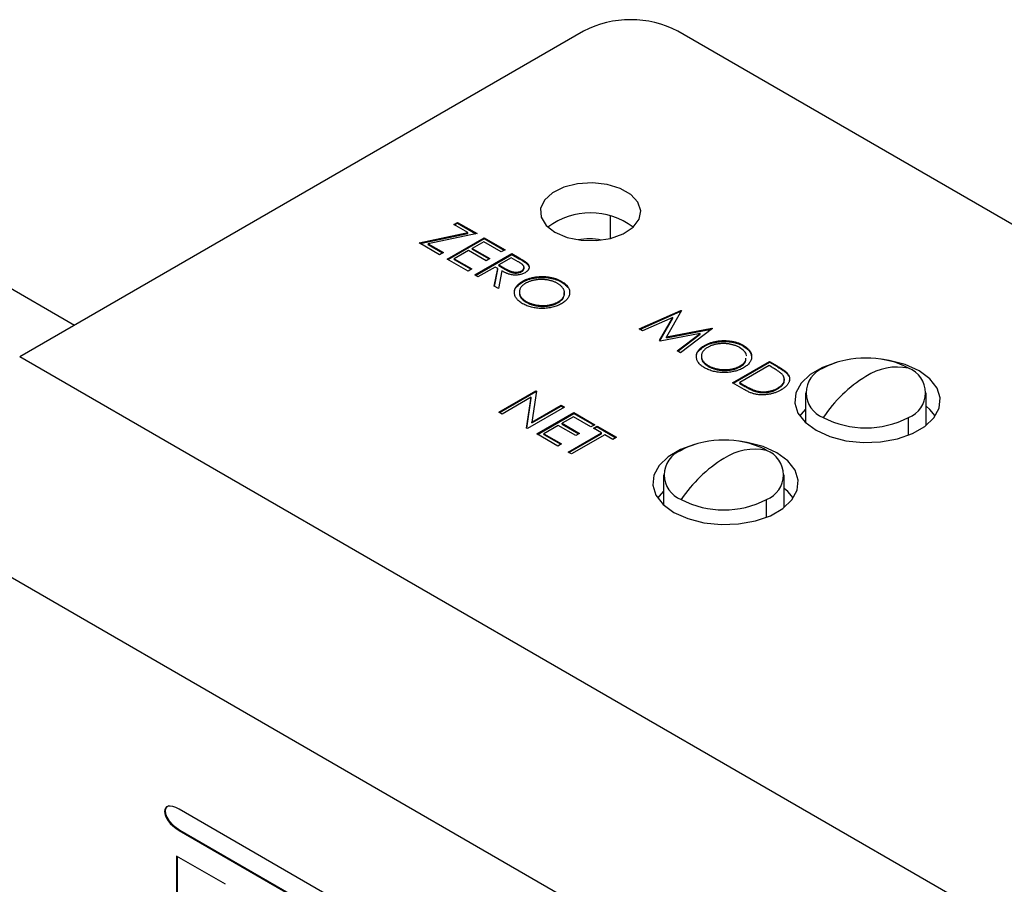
# Model space of a CAD drawing. Header units: millimetres. Extents: x 61 to 414, y 33 to 258.
# Tile 34 of 42: x 329 to 353, y 236 to 258. Entities that reach past the tile are written whole.
import ezdxf

# ---------------------------------------------------------------- set-up
doc = ezdxf.new("R2010")
doc.units = ezdxf.units.MM

msp = doc.modelspace()

# ---------------------------------------------------------------- linework, layer by layer
at = {"color": 7, "linetype": 'Continuous', "lineweight": 25}
for p, q in [((342.855, 258.028), (328.604, 249.801)), ((396.737, 228.302), (345.244, 258.028)), ((339.579, 253.143), (339.675, 253.199)), ((339.597, 253.133), (339.675, 253.178)), ((339.675, 253.199), (340.166, 252.915)), ((339.675, 253.178), (339.675, 253.199)), ((339.675, 253.178), (340.14, 252.909)), ((343.529, 253.364), (343.529, 252.79)), ((338.703, 252.68), (339.935, 252.938)), ((338.73, 252.664), (339.935, 252.917)), ((339.935, 252.938), (339.579, 253.143)), ((339.935, 252.917), (339.935, 252.938)), ((339.219, 252.382), (338.703, 252.68)), ((340.166, 252.915), (338.935, 252.657)), ((339.411, 252.271), (340.346, 252.811)), ((339.429, 252.261), (340.346, 252.79)), ((340.334, 252.707), (340.047, 252.541)), ((340.778, 252.451), (340.334, 252.707)), ((340.346, 252.811), (340.874, 252.507)), ((340.346, 252.79), (340.346, 252.811)), ((340.346, 252.79), (340.856, 252.496)), ((338.935, 252.657), (339.315, 252.437)), ((338.935, 252.636), (338.935, 252.657)), ((338.935, 252.636), (339.297, 252.427)), ((339.315, 252.437), (339.219, 252.382)), ((339.951, 252.486), (339.591, 252.278)), ((340.394, 252.23), (339.951, 252.486)), ((340.047, 252.541), (340.49, 252.285)), ((340.047, 252.52), (340.047, 252.541)), ((340.047, 252.52), (340.472, 252.275)), ((340.874, 252.507), (340.778, 252.451)), ((339.939, 251.967), (339.411, 252.271)), ((339.591, 252.278), (340.035, 252.022)), ((339.591, 252.257), (339.591, 252.278)), ((339.591, 252.257), (340.017, 252.012)), ((340.107, 251.87), (341.042, 252.41)), ((340.124, 251.859), (341.042, 252.389)), ((340.49, 252.285), (340.394, 252.23)), ((341.03, 252.306), (340.718, 252.126)), ((341.205, 252.205), (341.03, 252.306)), ((341.042, 252.41), (341.229, 252.302)), ((341.042, 252.389), (341.042, 252.41)), ((341.042, 252.389), (341.229, 252.281)), ((341.229, 252.281), (341.229, 252.302)), ((341.428, 252.151), (341.428, 252.172)), ((327.686, 251.934), (329.992, 250.602)), ((340.035, 252.022), (339.939, 251.967)), ((340.622, 252.07), (340.19, 251.821)), ((340.602, 251.583), (340.69, 252.031)), ((340.606, 251.581), (340.69, 252.01)), ((340.69, 252.031), (340.622, 252.07)), ((340.69, 252.01), (340.69, 252.031)), ((340.794, 251.971), (340.706, 251.523)), ((340.718, 252.126), (340.888, 252.026)), ((340.718, 252.105), (340.718, 252.126)), ((340.718, 252.105), (340.888, 252.005)), ((340.888, 252.005), (340.888, 252.026)), ((341.296, 251.954), (341.296, 251.975)), ((340.19, 251.821), (340.107, 251.87)), ((341.314, 251.687), (341.314, 251.708)), ((342.295, 251.693), (342.295, 251.714)), ((340.706, 251.523), (340.602, 251.583)), ((341.412, 251.178), (341.412, 251.199)), ((342.218, 251.171), (342.218, 251.191)), ((344.264, 250.506), (345.323, 250.975)), ((344.285, 250.495), (345.323, 250.954)), ((345.335, 250.968), (344.954, 250.302)), ((345.323, 250.975), (345.335, 250.968)), ((345.323, 250.954), (345.323, 250.975)), ((345.323, 250.954), (345.326, 250.953)), ((345.113, 250.795), (344.349, 250.457)), ((344.777, 250.21), (345.113, 250.795)), ((344.786, 250.205), (345.113, 250.775)), ((345.113, 250.775), (345.113, 250.795)), ((344.349, 250.457), (344.264, 250.506)), ((344.954, 250.302), (346.106, 250.523)), ((344.954, 250.281), (346.098, 250.5)), ((346.118, 250.516), (345.308, 249.904)), ((346.106, 250.523), (346.118, 250.516)), ((346.106, 250.507), (346.106, 250.523)), ((344.796, 250.199), (344.777, 250.21)), ((345.806, 250.393), (344.796, 250.199)), ((344.954, 250.281), (344.954, 250.302)), ((345.224, 249.952), (345.806, 250.393)), ((345.239, 249.943), (345.806, 250.372)), ((345.806, 250.372), (345.806, 250.393)), ((345.308, 249.904), (345.224, 249.952)), ((345.915, 250.068), (345.915, 250.089)), ((346.897, 250.074), (346.897, 250.094)), ((382.485, 218.695), (328.604, 249.801)), ((346.627, 249.142), (347.562, 249.682)), ((347.562, 249.682), (347.751, 249.573)), ((347.562, 249.662), (347.562, 249.682)), ((346.013, 249.559), (346.013, 249.58)), ((346.645, 249.132), (347.562, 249.662)), ((347.55, 249.579), (346.807, 249.149)), ((346.819, 249.551), (346.819, 249.572)), ((347.616, 249.541), (347.55, 249.579)), ((347.562, 249.662), (347.751, 249.553)), ((347.751, 249.553), (347.751, 249.573)), ((348.014, 249.362), (348.014, 249.383)), ((340.72, 248.405), (341.655, 248.945)), ((341.673, 248.935), (341.555, 248.153)), ((341.655, 248.945), (341.673, 248.935)), ((341.655, 248.924), (341.655, 248.945)), ((346.917, 248.975), (346.627, 249.142)), ((346.807, 249.149), (346.914, 249.087)), ((346.807, 249.129), (346.807, 249.149)), ((346.807, 249.129), (346.914, 249.067)), ((346.914, 249.067), (346.914, 249.087)), ((347.205, 248.926), (347.205, 248.947)), ((347.766, 248.99), (347.766, 249.011)), ((340.738, 248.395), (341.655, 248.924)), ((341.539, 248.781), (340.804, 248.356)), ((341.42, 248.001), (341.539, 248.781)), ((341.423, 247.999), (341.539, 248.76)), ((341.539, 248.76), (341.539, 248.781)), ((341.655, 248.924), (341.67, 248.916)), ((348.473, 248.89), (348.473, 248.137)), ((351.521, 248.065), (351.521, 248.89)), ((342.375, 248.53), (341.44, 247.99)), ((341.555, 248.153), (342.291, 248.578)), ((341.555, 248.132), (342.291, 248.557)), ((342.291, 248.578), (342.375, 248.53)), ((342.291, 248.557), (342.291, 248.578)), ((342.291, 248.557), (342.357, 248.519)), ((340.804, 248.356), (340.72, 248.405)), ((341.679, 247.851), (342.615, 248.391)), ((341.697, 247.841), (342.615, 248.37)), ((342.603, 248.287), (342.315, 248.121)), ((343.047, 248.031), (342.603, 248.287)), ((342.615, 248.391), (343.143, 248.086)), ((342.615, 248.37), (342.615, 248.391)), ((342.615, 248.37), (343.125, 248.076)), ((351.075, 247.817), (351.075, 248.268)), ((341.44, 247.99), (341.42, 248.001)), ((341.555, 248.132), (341.555, 248.153)), ((342.219, 248.066), (341.859, 247.858)), ((342.663, 247.81), (342.219, 248.066)), ((342.315, 248.121), (342.759, 247.865)), ((342.315, 248.1), (342.315, 248.121)), ((342.315, 248.1), (342.741, 247.855)), ((343.143, 248.086), (343.047, 248.031)), ((343.107, 247.996), (343.203, 248.052)), ((343.311, 247.879), (343.107, 247.996)), ((343.125, 247.986), (343.203, 248.031)), ((343.203, 248.052), (343.694, 247.768)), ((343.203, 248.031), (343.203, 248.052)), ((343.203, 248.031), (343.676, 247.758)), ((342.207, 247.546), (341.679, 247.851)), ((341.859, 247.858), (342.303, 247.602)), ((341.859, 247.837), (341.859, 247.858)), ((341.859, 247.837), (342.285, 247.591)), ((342.471, 247.394), (343.311, 247.879)), ((342.489, 247.384), (343.311, 247.858)), ((343.394, 247.83), (342.555, 247.346)), ((342.759, 247.865), (342.663, 247.81)), ((343.311, 247.858), (343.311, 247.879)), ((343.598, 247.713), (343.394, 247.83)), ((343.694, 247.768), (343.598, 247.713)), ((342.303, 247.602), (342.207, 247.546)), ((342.555, 247.346), (342.471, 247.394)), ((344.881, 246.816), (344.881, 246.064)), ((347.929, 245.992), (347.929, 246.816)), ((347.483, 245.744), (347.483, 246.194)), ((380.016, 214.418), (326.134, 245.523)), ((372.751, 215.211), (332.635, 238.37)), ((332.653, 237.843), (332.635, 237.833)), ((332.635, 237.833), (372.751, 214.675)), ((332.653, 237.843), (372.769, 214.685)), ((332.57, 237.185), (332.571, 234.108)), ((333.805, 236.473), (332.57, 237.185)), ((332.588, 237.175), (332.589, 234.118))]:
    msp.add_line(p, q, dxfattribs=at)
at = {"color": 7, "linetype": 'Continuous', "lineweight": 25, "flags": 128}
for points in [[(342.137, 252.947), (342.441, 252.818), (342.799, 252.745), (343.177, 252.737), (343.543, 252.794), (343.863, 252.91), (344.11, 253.076), (344.262, 253.276), (344.304, 253.493), (344.234, 253.708), (344.057, 253.901), (343.789, 254.056), (343.454, 254.158), (343.082, 254.199), (342.706, 254.174), (342.359, 254.087), (342.072, 253.944), (341.871, 253.759), (341.773, 253.548), (341.787, 253.33), (341.912, 253.123), (342.137, 252.947)], [(348.737, 247.945), (349.087, 247.787), (349.492, 247.681), (349.928, 247.635), (350.371, 247.651), (350.795, 247.727), (351.175, 247.86), (351.489, 248.041), (351.719, 248.26), (351.851, 248.505), (351.878, 248.761), (351.798, 249.013), (351.615, 249.246), (351.342, 249.448), (350.992, 249.606), (350.587, 249.711), (350.391, 249.74)], [(349.255, 249.658), (348.904, 249.533), (348.59, 249.352), (348.36, 249.133), (348.228, 248.888), (348.201, 248.632), (348.281, 248.38), (348.464, 248.146), (348.737, 247.945)], [(348.473, 248.478), (348.36, 248.355), (348.326, 248.308)], [(351.753, 248.308), (351.615, 248.469), (351.521, 248.55)], [(345.663, 247.584), (345.312, 247.46), (344.998, 247.278), (344.768, 247.059), (344.636, 246.814), (344.609, 246.559), (344.689, 246.306), (344.871, 246.073), (345.145, 245.871)], [(345.145, 245.871), (345.495, 245.713), (345.9, 245.608), (346.336, 245.562), (346.779, 245.577), (347.203, 245.653), (347.583, 245.786), (347.897, 245.967), (348.127, 246.186), (348.259, 246.431), (348.286, 246.687), (348.206, 246.939), (348.023, 247.173), (347.75, 247.374), (347.4, 247.532), (346.995, 247.638), (346.799, 247.666)], [(348.161, 246.234), (348.023, 246.395), (347.929, 246.476)], [(344.881, 246.404), (344.768, 246.281), (344.734, 246.234)], [(332.371, 238.454), (332.325, 238.431), (332.294, 238.386), (332.284, 238.325), (332.294, 238.253), (332.325, 238.172), (332.376, 238.087), (332.491, 237.96), (332.653, 237.843), (332.653, 237.843)]]:
    msp.add_lwpolyline(points, dxfattribs=at)
at = {"color": 7, "linetype": 'Continuous', "lineweight": 25}
for centre, radius, start, end in [((344.05, 255.723), 2.596, 62.6097, 117.3903), ((343.035, 251.655), 1.784, 52.8745, 127.1255), ((343.001, 251.261), 1.52, 78.3485, 100.5971), ((349.866, 247.798), 1.958, 101.1184, 118.9073), ((349.997, 247.231), 2.54, 78.4478, 101.5522), ((350.128, 247.798), 1.958, 61.0927, 78.8816), ((349.156, 248.89), 0.665, 110.7834, 249.2166), ((350.783, 248.127), 1.415, 78.0799, 123.6977), ((350.839, 248.89), 0.665, 290.7834, 69.2166), ((351.817, 246.335), 3.483, 121.5004, 146.2929), ((349.997, 250.348), 2.342, 242.6097, 297.3903), ((346.405, 245.157), 2.54, 78.4478, 101.5522), ((346.274, 245.724), 1.958, 101.1184, 118.9073), ((347.191, 246.053), 1.415, 78.0799, 123.6977), ((346.536, 245.724), 1.958, 61.0927, 78.8816), ((345.564, 246.816), 0.665, 110.7834, 249.2166), ((348.225, 244.261), 3.483, 121.5004, 146.2929), ((347.247, 246.816), 0.665, 290.7834, 69.2166), ((346.405, 248.274), 2.342, 242.6097, 297.3903)]:
    msp.add_arc(centre, radius, start, end, dxfattribs=at)
for points, knots in [([(341.296, 251.975), (341.303, 251.979), (341.317, 251.988), (341.334, 252.004), (341.346, 252.021), (341.353, 252.039), (341.356, 252.057), (341.354, 252.075), (341.348, 252.093), (341.338, 252.108), (341.327, 252.12), (341.316, 252.13), (341.304, 252.141), (341.288, 252.152), (341.271, 252.164), (341.251, 252.177), (341.229, 252.191), (341.214, 252.2), (341.205, 252.205)], [0, 0, 0, 0, 0.068814, 0.136365, 0.204019, 0.273064, 0.342913, 0.410965, 0.479169, 0.549308, 0.587652, 0.630647, 0.678879, 0.731934, 0.791111, 0.855283, 0.925086, 1, 1, 1, 1]), ([(341.229, 252.302), (341.242, 252.294), (341.266, 252.28), (341.299, 252.26), (341.329, 252.242), (341.356, 252.225), (341.379, 252.209), (341.399, 252.195), (341.415, 252.183), (341.424, 252.175), (341.428, 252.172)], [0, 0, 0, 0, 0.176258, 0.338434, 0.484822, 0.617158, 0.734698, 0.837385, 0.926372, 1, 1, 1, 1]), ([(341.229, 252.281), (341.242, 252.274), (341.266, 252.26), (341.299, 252.24), (341.329, 252.221), (341.356, 252.204), (341.379, 252.188), (341.399, 252.175), (341.415, 252.163), (341.424, 252.155), (341.428, 252.151)], [0, 0, 0, 0, 0.176258, 0.338434, 0.484822, 0.617158, 0.734698, 0.837385, 0.926372, 1, 1, 1, 1]), ([(341.428, 252.172), (341.434, 252.167), (341.444, 252.157), (341.456, 252.142), (341.467, 252.126), (341.475, 252.111), (341.48, 252.095), (341.483, 252.079), (341.484, 252.062), (341.482, 252.046), (341.479, 252.029), (341.472, 252.013), (341.463, 251.997), (341.451, 251.982), (341.437, 251.967), (341.421, 251.953), (341.401, 251.939), (341.387, 251.93), (341.379, 251.926)], [0, 0, 0, 0, 0.064217, 0.127064, 0.188745, 0.249132, 0.309453, 0.369827, 0.43065, 0.492352, 0.554072, 0.61569, 0.676798, 0.738439, 0.801317, 0.865185, 0.931641, 1, 1, 1, 1]), ([(341.379, 251.926), (341.367, 251.919), (341.342, 251.905), (341.299, 251.889), (341.254, 251.877), (341.208, 251.869), (341.16, 251.865), (341.111, 251.865), (341.062, 251.87), (341.021, 251.877), (340.988, 251.886), (340.963, 251.893), (340.936, 251.903), (340.909, 251.914), (340.881, 251.926), (340.853, 251.939), (340.823, 251.955), (340.804, 251.965), (340.794, 251.971)], [0, 0, 0, 0, 0.0787802, 0.1537206, 0.2267135, 0.2991912, 0.37119, 0.4430064, 0.5166892, 0.5932172, 0.6338729, 0.6769891, 0.7228995, 0.7719586, 0.8242113, 0.8793787, 0.9379481, 1, 1, 1, 1]), ([(340.888, 252.026), (340.896, 252.022), (340.912, 252.013), (340.935, 252), (340.957, 251.989), (340.978, 251.979), (340.998, 251.97), (341.017, 251.963), (341.035, 251.956), (341.057, 251.95), (341.085, 251.944), (341.118, 251.939), (341.151, 251.938), (341.183, 251.94), (341.215, 251.945), (341.244, 251.952), (341.272, 251.962), (341.288, 251.97), (341.296, 251.975)], [0, 0, 0, 0, 0.071668, 0.138913, 0.201185, 0.259124, 0.312255, 0.360682, 0.405086, 0.445102, 0.518778, 0.589462, 0.658462, 0.727283, 0.796322, 0.863175, 0.930949, 1, 1, 1, 1]), ([(340.888, 252.005), (340.896, 252.001), (340.912, 251.992), (340.935, 251.979), (340.957, 251.968), (340.978, 251.958), (340.998, 251.949), (341.017, 251.942), (341.035, 251.935), (341.057, 251.929), (341.085, 251.923), (341.118, 251.918), (341.151, 251.917), (341.183, 251.919), (341.215, 251.924), (341.244, 251.931), (341.272, 251.941), (341.288, 251.95), (341.296, 251.954)], [0, 0, 0, 0, 0.071668, 0.138913, 0.201185, 0.259124, 0.312255, 0.360682, 0.405086, 0.445102, 0.518778, 0.589462, 0.658462, 0.727283, 0.796322, 0.863175, 0.930949, 1, 1, 1, 1]), ([(341.296, 251.954), (341.308, 251.962), (341.334, 251.979), (341.352, 252.012), (341.358, 252.042), (341.35, 252.061), (341.347, 252.068)], [0, 0, 0, 0, 0.269101, 0.538207, 0.807373, 1, 1, 1, 1]), ([(341.428, 252.151), (341.449, 252.128), (341.488, 252.085), (341.481, 252.037), (341.478, 252.013)], [0, 0, 0, 0, 0.52242, 1, 1, 1, 1]), ([(341.115, 251.438), (341.114, 251.439), (341.103, 251.486), (341.165, 251.58), (341.264, 251.652), (341.314, 251.687)], [0, 0, 0, 0, 0.0119003, 0.5058592, 1, 1, 1, 1]), ([(341.319, 251.142), (341.303, 251.152), (341.27, 251.172), (341.228, 251.204), (341.192, 251.237), (341.163, 251.272), (341.14, 251.309), (341.123, 251.347), (341.114, 251.386), (341.11, 251.426), (341.113, 251.466), (341.123, 251.506), (341.139, 251.543), (341.161, 251.579), (341.189, 251.614), (341.225, 251.647), (341.266, 251.679), (341.298, 251.698), (341.314, 251.708)], [0, 0, 0, 0, 0.065819, 0.129747, 0.192072, 0.253459, 0.31457, 0.37628, 0.439026, 0.503267, 0.567493, 0.629705, 0.691, 0.751452, 0.812004, 0.87315, 0.935635, 1, 1, 1, 1]), ([(341.314, 251.708), (341.325, 251.714), (341.347, 251.727), (341.384, 251.744), (341.421, 251.76), (341.46, 251.774), (341.5, 251.786), (341.541, 251.798), (341.585, 251.807), (341.629, 251.815), (341.674, 251.822), (341.719, 251.826), (341.764, 251.829), (341.809, 251.83), (341.853, 251.829), (341.898, 251.827), (341.943, 251.823), (341.987, 251.817), (342.031, 251.809), (342.073, 251.8), (342.114, 251.79), (342.153, 251.777), (342.191, 251.764), (342.227, 251.749), (342.263, 251.732), (342.284, 251.72), (342.295, 251.714)], [0, 0, 0, 0, 0.043209, 0.085873, 0.12812, 0.170152, 0.211918, 0.253753, 0.296006, 0.338443, 0.381015, 0.42282, 0.464089, 0.505126, 0.545975, 0.586985, 0.628339, 0.670084, 0.711992, 0.753039, 0.794049, 0.834886, 0.875498, 0.916547, 0.958004, 1, 1, 1, 1]), ([(341.314, 251.687), (341.325, 251.694), (341.347, 251.706), (341.384, 251.723), (341.421, 251.739), (341.46, 251.753), (341.5, 251.766), (341.541, 251.777), (341.585, 251.786), (341.629, 251.794), (341.674, 251.801), (341.719, 251.805), (341.764, 251.808), (341.809, 251.809), (341.853, 251.809), (341.898, 251.806), (341.943, 251.802), (341.987, 251.796), (342.031, 251.789), (342.073, 251.779), (342.114, 251.769), (342.153, 251.757), (342.191, 251.743), (342.227, 251.728), (342.263, 251.711), (342.284, 251.699), (342.295, 251.693)], [0, 0, 0, 0, 0.043209, 0.085873, 0.12812, 0.170152, 0.211918, 0.253753, 0.296006, 0.338443, 0.381015, 0.42282, 0.464089, 0.505126, 0.545975, 0.586985, 0.628339, 0.670084, 0.711992, 0.753039, 0.794049, 0.834886, 0.875498, 0.916547, 0.958004, 1, 1, 1, 1]), ([(342.203, 251.656), (342.194, 251.661), (342.177, 251.671), (342.147, 251.685), (342.117, 251.697), (342.086, 251.709), (342.053, 251.719), (342.019, 251.728), (341.984, 251.736), (341.947, 251.742), (341.91, 251.748), (341.873, 251.752), (341.836, 251.754), (341.799, 251.755), (341.763, 251.755), (341.726, 251.753), (341.69, 251.75), (341.654, 251.745), (341.618, 251.739), (341.583, 251.732), (341.55, 251.723), (341.517, 251.713), (341.486, 251.702), (341.455, 251.689), (341.426, 251.675), (341.407, 251.665), (341.398, 251.66)], [0, 0, 0, 0, 0.0420233, 0.0836449, 0.1249838, 0.1662475, 0.2077016, 0.2496311, 0.2917418, 0.3347429, 0.3774602, 0.4195563, 0.4610442, 0.5020963, 0.5428907, 0.5838008, 0.6248636, 0.6662247, 0.7073992, 0.7485567, 0.7896546, 0.8307397, 0.8720701, 0.9139934, 0.9564981, 1, 1, 1, 1]), ([(342.295, 251.714), (342.312, 251.704), (342.345, 251.683), (342.389, 251.651), (342.425, 251.617), (342.456, 251.581), (342.479, 251.545), (342.496, 251.507), (342.506, 251.467), (342.509, 251.427), (342.506, 251.387), (342.497, 251.348), (342.481, 251.31), (342.458, 251.274), (342.429, 251.238), (342.393, 251.205), (342.351, 251.173), (342.318, 251.153), (342.302, 251.143)], [0, 0, 0, 0, 0.06657, 0.130749, 0.193413, 0.254989, 0.316114, 0.377262, 0.439401, 0.502971, 0.566525, 0.628231, 0.689091, 0.749345, 0.81017, 0.87161, 0.934869, 1, 1, 1, 1]), ([(342.295, 251.693), (342.312, 251.683), (342.345, 251.663), (342.389, 251.63), (342.425, 251.596), (342.45, 251.567), (342.462, 251.55), (342.465, 251.545)], [0, 0, 0, 0, 0.06657, 0.130749, 0.1934128, 0.2549894, 0.28, 0.28, 0.28, 0.28]), ([(341.398, 251.66), (341.385, 251.652), (341.359, 251.636), (341.326, 251.61), (341.297, 251.583), (341.275, 251.555), (341.257, 251.526), (341.245, 251.495), (341.239, 251.463), (341.238, 251.43), (341.242, 251.398), (341.251, 251.366), (341.265, 251.335), (341.284, 251.305), (341.308, 251.277), (341.338, 251.249), (341.372, 251.223), (341.398, 251.207), (341.412, 251.199)], [0, 0, 0, 0, 0.064504, 0.126899, 0.187747, 0.24815, 0.308586, 0.369583, 0.431827, 0.49618, 0.560668, 0.623504, 0.68526, 0.746537, 0.808327, 0.870486, 0.934317, 1, 1, 1, 1]), ([(342.218, 251.191), (342.227, 251.197), (342.245, 251.207), (342.268, 251.224), (342.29, 251.242), (342.31, 251.26), (342.327, 251.278), (342.342, 251.297), (342.354, 251.317), (342.364, 251.337), (342.372, 251.358), (342.377, 251.379), (342.38, 251.4), (342.38, 251.421), (342.378, 251.442), (342.373, 251.463), (342.366, 251.485), (342.356, 251.506), (342.344, 251.528), (342.33, 251.548), (342.314, 251.568), (342.296, 251.587), (342.276, 251.606), (342.254, 251.623), (342.23, 251.64), (342.212, 251.651), (342.203, 251.656)], [0, 0, 0, 0, 0.0429151, 0.08513, 0.1264733, 0.167453, 0.2079763, 0.2482494, 0.28875, 0.3296699, 0.3705373, 0.4111286, 0.4518189, 0.4924059, 0.5334859, 0.5752631, 0.6174406, 0.6606717, 0.7039402, 0.7468675, 0.7890793, 0.831104, 0.873238, 0.9151658, 0.9573807, 1, 1, 1, 1]), ([(342.218, 251.171), (342.272, 251.209), (342.375, 251.283), (342.374, 251.378), (342.373, 251.424)], [0, 0, 0, 0, 0.519727, 1, 1, 1, 1]), ([(341.244, 251.387), (341.243, 251.384), (341.236, 251.343), (341.29, 251.265), (341.371, 251.207), (341.412, 251.178)], [0, 0, 0, 0, 0.04348, 0.52161, 1, 1, 1, 1]), ([(341.412, 251.199), (341.421, 251.194), (341.44, 251.183), (341.47, 251.169), (341.501, 251.156), (341.533, 251.144), (341.566, 251.134), (341.6, 251.124), (341.635, 251.116), (341.671, 251.109), (341.708, 251.104), (341.745, 251.1), (341.782, 251.097), (341.818, 251.096), (341.855, 251.096), (341.891, 251.098), (341.927, 251.101), (341.963, 251.106), (341.999, 251.112), (342.033, 251.119), (342.067, 251.128), (342.099, 251.138), (342.13, 251.149), (342.161, 251.162), (342.19, 251.176), (342.209, 251.186), (342.218, 251.191)], [0, 0, 0, 0, 0.043633, 0.086538, 0.129177, 0.171436, 0.213416, 0.255266, 0.297369, 0.339941, 0.382347, 0.423953, 0.464871, 0.505572, 0.546003, 0.586568, 0.627065, 0.668271, 0.709549, 0.750428, 0.791096, 0.832027, 0.873136, 0.914611, 0.956956, 1, 1, 1, 1]), ([(341.412, 251.178), (341.421, 251.173), (341.44, 251.163), (341.47, 251.148), (341.501, 251.135), (341.533, 251.123), (341.566, 251.113), (341.6, 251.103), (341.635, 251.095), (341.671, 251.088), (341.708, 251.083), (341.745, 251.079), (341.782, 251.076), (341.818, 251.075), (341.855, 251.075), (341.891, 251.077), (341.927, 251.08), (341.963, 251.085), (341.999, 251.091), (342.033, 251.098), (342.067, 251.107), (342.099, 251.117), (342.13, 251.129), (342.161, 251.141), (342.19, 251.155), (342.209, 251.165), (342.218, 251.171)], [0, 0, 0, 0, 0.043633, 0.086538, 0.129177, 0.171436, 0.213416, 0.255266, 0.297369, 0.339941, 0.382347, 0.423953, 0.464871, 0.505572, 0.546003, 0.586568, 0.627065, 0.668271, 0.709549, 0.750428, 0.791096, 0.832027, 0.873136, 0.914611, 0.956956, 1, 1, 1, 1]), ([(342.302, 251.143), (342.284, 251.133), (342.25, 251.115), (342.195, 251.091), (342.137, 251.07), (342.076, 251.053), (342.013, 251.04), (341.948, 251.031), (341.88, 251.025), (341.81, 251.023), (341.74, 251.025), (341.673, 251.03), (341.607, 251.039), (341.544, 251.053), (341.484, 251.069), (341.426, 251.09), (341.37, 251.114), (341.337, 251.132), (341.319, 251.142)], [0, 0, 0, 0, 0.065227, 0.128569, 0.19032, 0.251378, 0.312388, 0.373789, 0.436431, 0.500567, 0.564687, 0.627136, 0.688455, 0.749246, 0.810155, 0.871671, 0.934773, 1, 1, 1, 1]), ([(345.915, 250.089), (345.926, 250.095), (345.949, 250.107), (345.985, 250.124), (346.022, 250.14), (346.061, 250.154), (346.101, 250.167), (346.143, 250.178), (346.186, 250.188), (346.23, 250.196), (346.275, 250.202), (346.32, 250.207), (346.365, 250.21), (346.41, 250.21), (346.455, 250.21), (346.499, 250.207), (346.544, 250.203), (346.588, 250.197), (346.632, 250.19), (346.674, 250.181), (346.715, 250.17), (346.754, 250.158), (346.792, 250.144), (346.829, 250.129), (346.864, 250.113), (346.886, 250.101), (346.897, 250.094)], [0, 0, 0, 0, 0.043209, 0.085873, 0.12812, 0.170152, 0.211918, 0.253753, 0.296006, 0.338443, 0.381015, 0.42282, 0.464089, 0.505126, 0.545975, 0.586985, 0.628339, 0.670084, 0.711992, 0.753039, 0.794049, 0.834886, 0.875498, 0.916547, 0.958004, 1, 1, 1, 1]), ([(345.915, 250.068), (345.926, 250.074), (345.949, 250.087), (345.985, 250.104), (346.022, 250.119), (346.061, 250.134), (346.101, 250.146), (346.143, 250.157), (346.186, 250.167), (346.23, 250.175), (346.275, 250.181), (346.32, 250.186), (346.365, 250.189), (346.41, 250.19), (346.455, 250.189), (346.499, 250.187), (346.544, 250.183), (346.588, 250.177), (346.632, 250.169), (346.674, 250.16), (346.715, 250.149), (346.754, 250.137), (346.792, 250.124), (346.829, 250.108), (346.864, 250.092), (346.886, 250.08), (346.897, 250.074)], [0, 0, 0, 0, 0.043209, 0.085873, 0.12812, 0.170152, 0.211918, 0.253753, 0.296006, 0.338443, 0.381015, 0.42282, 0.464089, 0.505126, 0.545975, 0.586985, 0.628339, 0.670084, 0.711992, 0.753039, 0.794049, 0.834886, 0.875498, 0.916547, 0.958004, 1, 1, 1, 1]), ([(345.716, 249.819), (345.716, 249.82), (345.705, 249.866), (345.767, 249.961), (345.866, 250.032), (345.915, 250.068)], [0, 0, 0, 0, 0.0119, 0.505859, 1, 1, 1, 1]), ([(345.921, 249.522), (345.904, 249.532), (345.872, 249.552), (345.829, 249.584), (345.793, 249.618), (345.764, 249.653), (345.741, 249.689), (345.725, 249.727), (345.715, 249.767), (345.712, 249.807), (345.715, 249.847), (345.724, 249.886), (345.74, 249.924), (345.762, 249.96), (345.791, 249.995), (345.826, 250.028), (345.867, 250.059), (345.899, 250.079), (345.915, 250.089)], [0, 0, 0, 0, 0.065819, 0.129747, 0.192072, 0.253459, 0.31457, 0.37628, 0.439026, 0.503267, 0.567493, 0.629705, 0.691, 0.751452, 0.812004, 0.87315, 0.935635, 1, 1, 1, 1]), ([(345.999, 250.04), (345.986, 250.032), (345.96, 250.017), (345.927, 249.991), (345.899, 249.964), (345.876, 249.935), (345.859, 249.906), (345.847, 249.875), (345.84, 249.843), (345.839, 249.811), (345.843, 249.778), (345.852, 249.746), (345.866, 249.715), (345.885, 249.686), (345.909, 249.657), (345.939, 249.63), (345.973, 249.604), (346, 249.588), (346.013, 249.58)], [0, 0, 0, 0, 0.064504, 0.1268993, 0.1877465, 0.2481497, 0.3085861, 0.369583, 0.431827, 0.4961797, 0.5606679, 0.6235045, 0.6852604, 0.7465368, 0.8083274, 0.8704862, 0.9343169, 1, 1, 1, 1]), ([(346.805, 250.037), (346.796, 250.042), (346.778, 250.052), (346.749, 250.065), (346.719, 250.078), (346.687, 250.089), (346.654, 250.099), (346.621, 250.108), (346.585, 250.116), (346.549, 250.123), (346.512, 250.128), (346.474, 250.132), (346.437, 250.135), (346.401, 250.136), (346.364, 250.135), (346.327, 250.134), (346.291, 250.131), (346.255, 250.126), (346.219, 250.12), (346.185, 250.113), (346.151, 250.104), (346.119, 250.094), (346.087, 250.083), (346.057, 250.07), (346.027, 250.056), (346.009, 250.046), (345.999, 250.04)], [0, 0, 0, 0, 0.042023, 0.083645, 0.124984, 0.166247, 0.207702, 0.249631, 0.291742, 0.334743, 0.37746, 0.419556, 0.461044, 0.502096, 0.542891, 0.583801, 0.624864, 0.666225, 0.707399, 0.748557, 0.789655, 0.83074, 0.87207, 0.913993, 0.956498, 1, 1, 1, 1]), ([(346.974, 249.825), (346.975, 249.829), (346.983, 249.87), (346.925, 249.948), (346.845, 250.007), (346.805, 250.037)], [0, 0, 0, 0, 0.045751, 0.52305, 1, 1, 1, 1]), ([(346.897, 250.094), (346.913, 250.084), (346.947, 250.064), (346.99, 250.031), (347.026, 249.997), (347.057, 249.962), (347.08, 249.925), (347.097, 249.887), (347.107, 249.848), (347.11, 249.808), (347.107, 249.767), (347.098, 249.728), (347.082, 249.69), (347.059, 249.654), (347.03, 249.619), (346.994, 249.585), (346.952, 249.553), (346.92, 249.533), (346.903, 249.523)], [0, 0, 0, 0, 0.06657, 0.130749, 0.193413, 0.254989, 0.316114, 0.377262, 0.439401, 0.502971, 0.566525, 0.628231, 0.689091, 0.749345, 0.81017, 0.87161, 0.934869, 1, 1, 1, 1]), ([(346.897, 250.074), (346.964, 250.027), (347.097, 249.934), (347.103, 249.814), (347.106, 249.755)], [0, 0, 0, 0, 0.506528, 1, 1, 1, 1]), ([(345.845, 249.768), (345.845, 249.764), (345.837, 249.724), (345.891, 249.645), (345.973, 249.588), (346.013, 249.559)], [0, 0, 0, 0, 0.04348, 0.52161, 1, 1, 1, 1]), ([(346.819, 249.572), (346.876, 249.61), (346.961, 249.667), (346.963, 249.74), (346.964, 249.765)], [0, 0, 0, 0, 0.666654, 1, 1, 1, 1]), ([(346.819, 249.551), (346.876, 249.589), (346.961, 249.646), (346.963, 249.719), (346.964, 249.744)], [0, 0, 0, 0, 0.666654, 1, 1, 1, 1]), ([(346.903, 249.523), (346.886, 249.514), (346.852, 249.495), (346.796, 249.471), (346.738, 249.45), (346.678, 249.434), (346.615, 249.42), (346.549, 249.411), (346.481, 249.406), (346.411, 249.404), (346.342, 249.405), (346.274, 249.411), (346.208, 249.42), (346.145, 249.433), (346.085, 249.45), (346.027, 249.47), (345.972, 249.494), (345.938, 249.513), (345.921, 249.522)], [0, 0, 0, 0, 0.065227, 0.128569, 0.19032, 0.251378, 0.312388, 0.373789, 0.436431, 0.500567, 0.564687, 0.627136, 0.688455, 0.749246, 0.810155, 0.871671, 0.934773, 1, 1, 1, 1]), ([(346.013, 249.58), (346.023, 249.574), (346.041, 249.564), (346.071, 249.55), (346.102, 249.537), (346.134, 249.525), (346.167, 249.514), (346.201, 249.505), (346.236, 249.497), (346.273, 249.49), (346.309, 249.484), (346.346, 249.48), (346.383, 249.478), (346.419, 249.476), (346.456, 249.477), (346.492, 249.478), (346.528, 249.482), (346.564, 249.486), (346.6, 249.492), (346.635, 249.5), (346.668, 249.508), (346.7, 249.518), (346.732, 249.53), (346.762, 249.543), (346.792, 249.556), (346.81, 249.567), (346.819, 249.572)], [0, 0, 0, 0, 0.043633, 0.086538, 0.129177, 0.171436, 0.213416, 0.255266, 0.297369, 0.339941, 0.382347, 0.423953, 0.464871, 0.505572, 0.546003, 0.586568, 0.627065, 0.668271, 0.709549, 0.750428, 0.791096, 0.832027, 0.873136, 0.914611, 0.956956, 1, 1, 1, 1]), ([(346.013, 249.559), (346.023, 249.554), (346.041, 249.543), (346.071, 249.529), (346.102, 249.516), (346.134, 249.504), (346.167, 249.493), (346.201, 249.484), (346.236, 249.476), (346.273, 249.469), (346.309, 249.464), (346.346, 249.459), (346.383, 249.457), (346.419, 249.456), (346.456, 249.456), (346.492, 249.458), (346.528, 249.461), (346.564, 249.466), (346.6, 249.472), (346.635, 249.479), (346.668, 249.488), (346.7, 249.498), (346.732, 249.509), (346.762, 249.522), (346.792, 249.536), (346.81, 249.546), (346.819, 249.551)], [0, 0, 0, 0, 0.043633, 0.086538, 0.129177, 0.171436, 0.213416, 0.255266, 0.297369, 0.339941, 0.382347, 0.423953, 0.464871, 0.505572, 0.546003, 0.586568, 0.627065, 0.668271, 0.709549, 0.750428, 0.791096, 0.832027, 0.873136, 0.914611, 0.956956, 1, 1, 1, 1]), ([(347.877, 249.359), (347.872, 249.365), (347.859, 249.378), (347.837, 249.396), (347.811, 249.416), (347.781, 249.438), (347.746, 249.462), (347.706, 249.487), (347.663, 249.513), (347.632, 249.531), (347.616, 249.541)], [0, 0, 0, 0, 0.084319, 0.179285, 0.286583, 0.405111, 0.535593, 0.67819, 0.832976, 1, 1, 1, 1]), ([(347.751, 249.573), (347.767, 249.564), (347.799, 249.545), (347.843, 249.518), (347.883, 249.492), (347.918, 249.467), (347.949, 249.444), (347.975, 249.423), (347.997, 249.402), (348.009, 249.389), (348.014, 249.383)], [0, 0, 0, 0, 0.164289, 0.317406, 0.458844, 0.589367, 0.707831, 0.81577, 0.91288, 1, 1, 1, 1]), ([(347.751, 249.553), (347.767, 249.543), (347.799, 249.525), (347.843, 249.497), (347.883, 249.471), (347.918, 249.447), (347.949, 249.424), (347.975, 249.402), (347.997, 249.382), (348.009, 249.368), (348.014, 249.362)], [0, 0, 0, 0, 0.164289, 0.317406, 0.458844, 0.589367, 0.707831, 0.81577, 0.91288, 1, 1, 1, 1]), ([(347.766, 249.011), (347.777, 249.017), (347.798, 249.03), (347.827, 249.05), (347.852, 249.071), (347.874, 249.091), (347.893, 249.113), (347.908, 249.135), (347.921, 249.157), (347.929, 249.18), (347.935, 249.203), (347.937, 249.226), (347.936, 249.249), (347.931, 249.271), (347.923, 249.294), (347.911, 249.316), (347.896, 249.338), (347.884, 249.352), (347.877, 249.359)], [0, 0, 0, 0, 0.0701512, 0.1378126, 0.2032262, 0.2671741, 0.330024, 0.3917943, 0.4530844, 0.5143339, 0.575, 0.6348655, 0.6941163, 0.7534416, 0.8131258, 0.8740797, 0.936007, 1, 1, 1, 1]), ([(347.766, 248.99), (347.807, 249.017), (347.887, 249.071), (347.942, 249.161), (347.932, 249.217), (347.929, 249.237)], [0, 0, 0, 0, 0.389247, 0.777672, 1, 1, 1, 1]), ([(348.014, 249.383), (348.021, 249.374), (348.034, 249.357), (348.049, 249.33), (348.06, 249.304), (348.068, 249.277), (348.071, 249.25), (348.07, 249.222), (348.065, 249.195), (348.056, 249.167), (348.044, 249.14), (348.028, 249.113), (348.007, 249.086), (347.983, 249.06), (347.956, 249.035), (347.924, 249.01), (347.889, 248.986), (347.863, 248.97), (347.85, 248.962)], [0, 0, 0, 0, 0.061545, 0.121694, 0.181155, 0.239875, 0.298702, 0.357647, 0.417605, 0.478494, 0.540407, 0.602345, 0.665004, 0.728559, 0.793651, 0.860534, 0.929236, 1, 1, 1, 1]), ([(348.014, 249.362), (348.043, 249.321), (348.083, 249.264), (348.063, 249.206), (348.058, 249.189)], [0, 0, 0, 0, 0.72434, 1, 1, 1, 1]), ([(346.914, 249.087), (346.93, 249.078), (346.959, 249.061), (347.003, 249.037), (347.044, 249.016), (347.082, 248.997), (347.117, 248.981), (347.149, 248.967), (347.178, 248.955), (347.196, 248.949), (347.205, 248.947)], [0, 0, 0, 0, 0.171901, 0.330628, 0.475549, 0.606746, 0.725024, 0.829742, 0.921323, 1, 1, 1, 1]), ([(346.914, 249.067), (346.93, 249.058), (346.959, 249.041), (347.003, 249.017), (347.044, 248.995), (347.082, 248.976), (347.117, 248.96), (347.149, 248.946), (347.178, 248.935), (347.196, 248.929), (347.205, 248.926)], [0, 0, 0, 0, 0.171901, 0.330628, 0.475549, 0.606746, 0.725024, 0.829742, 0.921323, 1, 1, 1, 1]), ([(347.85, 248.962), (347.838, 248.956), (347.815, 248.943), (347.779, 248.925), (347.742, 248.909), (347.704, 248.895), (347.665, 248.882), (347.625, 248.871), (347.585, 248.861), (347.544, 248.854), (347.503, 248.848), (347.462, 248.843), (347.423, 248.84), (347.383, 248.839), (347.345, 248.84), (347.306, 248.842), (347.269, 248.846), (347.232, 248.851), (347.195, 248.859), (347.157, 248.869), (347.119, 248.881), (347.08, 248.895), (347.04, 248.912), (346.999, 248.931), (346.958, 248.952), (346.931, 248.967), (346.917, 248.975)], [0, 0, 0, 0, 0.046081, 0.090807, 0.134295, 0.177024, 0.218823, 0.260244, 0.30108, 0.341614, 0.381583, 0.42012, 0.458075, 0.494738, 0.531195, 0.566934, 0.602713, 0.638327, 0.674853, 0.713467, 0.754442, 0.797815, 0.843989, 0.893072, 0.944963, 1, 1, 1, 1]), ([(347.205, 248.947), (347.217, 248.943), (347.24, 248.937), (347.275, 248.929), (347.31, 248.924), (347.346, 248.92), (347.382, 248.918), (347.418, 248.917), (347.455, 248.918), (347.492, 248.922), (347.528, 248.926), (347.565, 248.933), (347.6, 248.942), (347.635, 248.952), (347.669, 248.964), (347.702, 248.978), (347.735, 248.994), (347.756, 249.005), (347.766, 249.011)], [0, 0, 0, 0, 0.062415, 0.123338, 0.183125, 0.241783, 0.300579, 0.35968, 0.418882, 0.479531, 0.540851, 0.602303, 0.664463, 0.727806, 0.792895, 0.859672, 0.928464, 1, 1, 1, 1]), ([(347.205, 248.926), (347.217, 248.923), (347.24, 248.916), (347.275, 248.909), (347.31, 248.903), (347.346, 248.899), (347.382, 248.897), (347.418, 248.896), (347.455, 248.898), (347.492, 248.901), (347.528, 248.906), (347.565, 248.913), (347.6, 248.921), (347.635, 248.931), (347.669, 248.943), (347.702, 248.957), (347.735, 248.973), (347.756, 248.984), (347.766, 248.99)], [0, 0, 0, 0, 0.062415, 0.123338, 0.183125, 0.241783, 0.300579, 0.35968, 0.418882, 0.479531, 0.540851, 0.602303, 0.664463, 0.727806, 0.792895, 0.859672, 0.928464, 1, 1, 1, 1])]:
    msp.add_open_spline(points, degree=3, knots=knots, dxfattribs=at)
msp.add_open_spline([(332.635, 238.37), (332.142, 238.654), (332.142, 238.118), (332.635, 237.833)], degree=3, dxfattribs=at)

doc.saveas('drawing.dxf')
